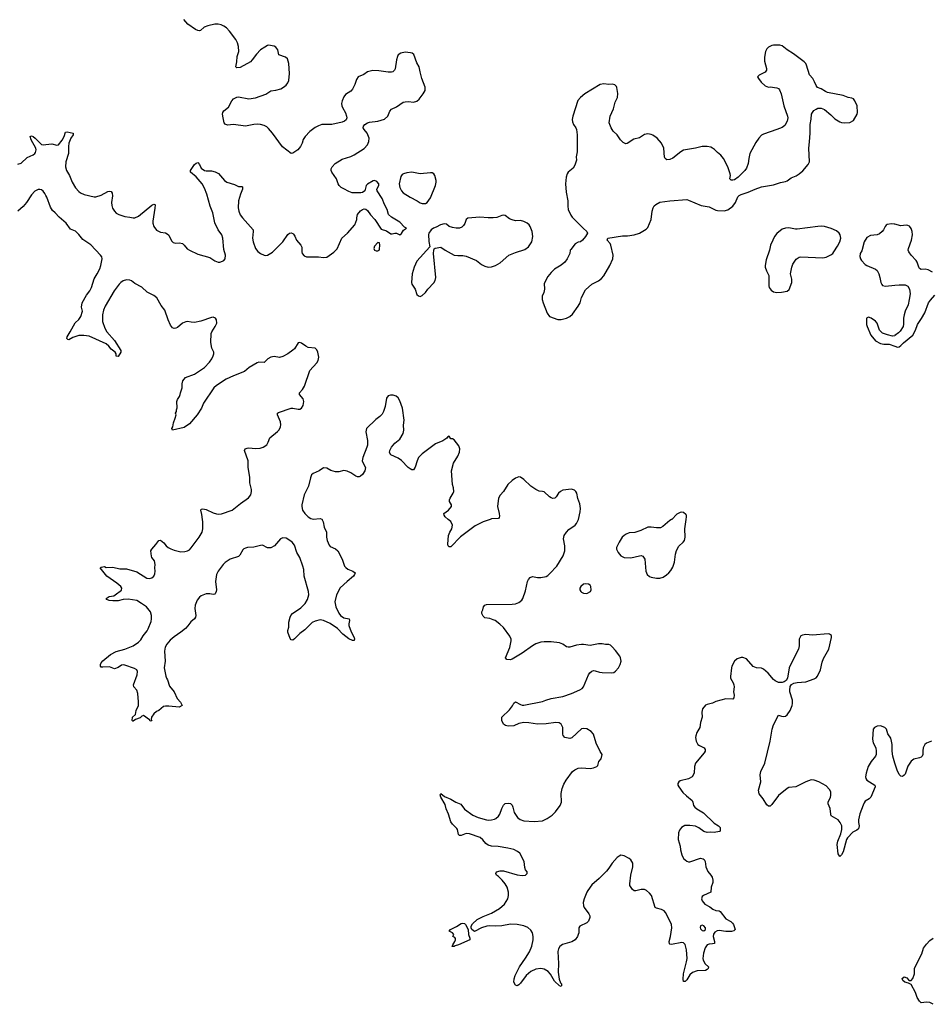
# Model space of a CAD drawing. Header units: inches. Extents: x 1954800 to 2060275, y 904969 to 1016298.
# Tile 23 of 77: x 2019692 to 2030428, y 944290 to 955884. Entities that reach past the tile are written whole.
import ezdxf

# ---------------------------------------------------------------- set-up
doc = ezdxf.new("R2010")
doc.units = ezdxf.units.IN
doc.header["$MEASUREMENT"] = 0
for name, color, linetype in [('C0915', 7, 'Continuous'), ('C0924', 7, 'Continuous'), ('C0925', 7, 'Continuous'), ('C0934', 7, 'Continuous'), ('C0935', 7, 'Continuous')]:
    doc.layers.add(name, color=color, linetype=linetype)

msp = doc.modelspace()

# ---------------------------------------------------------------- linework, layer by layer
at = {"layer": 'C0915', "color": 6, "elevation": 600}
for points in [[(2019670, 954182), (2019710, 954196), (2019779, 954261), (2019850, 954292), (2019871, 954309), (2019878, 954322), (2019885, 954350), (2019881, 954370), (2019828, 954470), (2019815, 954510), (2019830, 954517), (2019850, 954507), (2019874, 954490), (2019932, 954430), (2019950, 954416), (2019967, 954410), (2020000, 954414)], [(2020000, 953816), (2019990, 953836), (2019970, 953864), (2019950, 953879), (2019930, 953886), (2019910, 953886), (2019870, 953864), (2019830, 953822), (2019772, 953730), (2019734, 953686), (2019671, 953630)]]:
    msp.add_lwpolyline(points, dxfattribs=at)
at = {"layer": 'C0924', "color": 6, "elevation": 600}
for points in [[(2023253, 950000), (2023256, 949996), (2023267, 949970), (2023279, 949910), (2023306, 949850), (2023306, 949790), (2023313, 949750), (2023335, 949695), (2023350, 949679), (2023412, 949652), (2023439, 949630), (2023490, 949531), (2023517, 949450), (2023532, 949432), (2023555, 949415), (2023616, 949390), (2023641, 949370), (2023637, 949350), (2023623, 949330), (2023548, 949270), (2023467, 949193), (2023424, 949110), (2023405, 949030), (2023416, 948970), (2023450, 948897), (2023470, 948870), (2023510, 948842), (2023571, 948830), (2023578, 948810), (2023569, 948771), (2023570, 948750), (2023594, 948674), (2023630, 948610), (2023637, 948590), (2023630, 948575), (2023610, 948572), (2023570, 948594), (2023499, 948650), (2023436, 948716), (2023350, 948774), (2023270, 948810), (2023230, 948818), (2023170, 948802), (2023136, 948784), (2023050, 948699), (2022990, 948657), (2022930, 948594), (2022910, 948578), (2022890, 948582), (2022878, 948598), (2022849, 948670), (2022849, 948690), (2022863, 948730), (2022860, 948790), (2022876, 948850), (2022887, 948870), (2022906, 948890), (2023002, 948958), (2023055, 949010), (2023082, 949058), (2023097, 949110), (2023093, 949150), (2023043, 949330), (2023037, 949410), (2023028, 949450), (2022990, 949550), (2022957, 949610), (2022930, 949698), (2022902, 949730), (2022850, 949768), (2022830, 949779), (2022790, 949783), (2022764, 949770), (2022693, 949687), (2022650, 949666), (2022610, 949665), (2022550, 949695), (2022530, 949694), (2022450, 949671), (2022373, 949667), (2022350, 949662), (2022330, 949653), (2022319, 949641), (2022283, 949577), (2022270, 949562), (2022170, 949532), (2022110, 949493), (2022089, 949470), (2022030, 949391), (2022011, 949350), (2022000, 949270), (2022009, 949170), (2022006, 949150), (2021996, 949124), (2021990, 949119), (2021970, 949116), (2021930, 949125), (2021890, 949123), (2021830, 949101), (2021810, 949085), (2021783, 949050), (2021758, 948990), (2021756, 948950), (2021765, 948870), (2021762, 948850), (2021752, 948830), (2021706, 948794), (2021674, 948746), (2021645, 948715), (2021590, 948670), (2021510, 948617), (2021464, 948576), (2021424, 948530), (2021405, 948495), (2021396, 948450), (2021404, 948330), (2021394, 948250), (2021413, 948153), (2021420, 948130), (2021434, 948110), (2021457, 948037), (2021510, 947970), (2021547, 947890), (2021587, 947847), (2021605, 947810), (2021570, 947790), (2021450, 947802), (2021410, 947801), (2021385, 947795), (2021330, 947749), (2021302, 947738), (2021271, 947710), (2021243, 947670), (2021242, 947642), (2021250, 947628), (2021230, 947625), (2021219, 947639), (2021150, 947689), (2021130, 947682), (2021110, 947665), (2021057, 947643), (2021030, 947623), (2021023, 947623), (2021015, 947630), (2021022, 947670), (2021056, 947704), (2021065, 947750), (2021091, 947810), (2021092, 947850), (2021084, 947950), (2021070, 947990), (2021038, 948030), (2021034, 948050), (2021074, 948170), (2021078, 948210), (2021070, 948229), (2021045, 948245), (2020930, 948284), (2020910, 948287), (2020890, 948282), (2020850, 948256), (2020810, 948239), (2020750, 948262), (2020670, 948258), (2020650, 948261), (2020643, 948270), (2020643, 948290), (2020652, 948310), (2020670, 948333), (2020761, 948410), (2020830, 948444), (2020930, 948473), (2021030, 948510), (2021090, 948553), (2021118, 948582), (2021146, 948630), (2021193, 948687), (2021206, 948710), (2021241, 948799), (2021246, 948830), (2021245, 948870), (2021231, 948910), (2021184, 948970), (2021127, 949010), (2021070, 949043), (2020970, 949061), (2020910, 949055), (2020850, 949041), (2020790, 949039), (2020744, 949044), (2020718, 949058), (2020709, 949070), (2020746, 949090), (2020799, 949101), (2020818, 949110), (2020890, 949168), (2020895, 949190), (2020882, 949210), (2020837, 949250), (2020720, 949330), (2020641, 949430), (2020650, 949439), (2020690, 949445), (2020710, 949435), (2020790, 949436), (2020870, 949419), (2020950, 949418), (2021070, 949381), (2021190, 949309), (2021215, 949305), (2021248, 949312), (2021270, 949330), (2021282, 949358), (2021286, 949390), (2021283, 949430), (2021289, 949470), (2021280, 949510), (2021250, 949550), (2021245, 949565), (2021237, 949630), (2021248, 949650), (2021296, 949704), (2021330, 949751), (2021350, 949755), (2021390, 949725), (2021418, 949690), (2021442, 949670), (2021472, 949652), (2021510, 949636), (2021590, 949619), (2021638, 949622), (2021670, 949630), (2021690, 949642), (2021710, 949665), (2021805, 949790), (2021841, 949850), (2021850, 949890), (2021848, 949970), (2021845, 950000)], [(2030000, 947129), (2029976, 947210), (2029968, 947272), (2029968, 947350), (2029961, 947390), (2029950, 947424), (2029916, 947476), (2029900, 947530), (2029879, 947550), (2029830, 947567), (2029790, 947564), (2029759, 947550), (2029745, 947530), (2029734, 947410), (2029745, 947370), (2029773, 947310), (2029779, 947270), (2029777, 947230), (2029769, 947210), (2029718, 947150), (2029685, 947090), (2029659, 947010), (2029654, 946970), (2029656, 946950), (2029668, 946928), (2029763, 946870), (2029768, 946850), (2029716, 946730), (2029696, 946710), (2029650, 946682), (2029636, 946664), (2029624, 946636), (2029588, 946532), (2029570, 946461), (2029569, 946430), (2029577, 946390), (2029570, 946357), (2029550, 946339), (2029505, 946315), (2029440, 946250), (2029429, 946230), (2029390, 946085), (2029370, 946050), (2029350, 946029), (2029330, 946062), (2029320, 946170), (2029329, 946210), (2029364, 946296), (2029376, 946350), (2029375, 946390), (2029356, 946430), (2029330, 946460), (2029250, 946510), (2029243, 946530), (2029235, 946595), (2029215, 946650), (2029213, 946670), (2029240, 946730), (2029246, 946750), (2029245, 946790), (2029230, 946821), (2029190, 946861), (2029102, 946910), (2029050, 946929), (2029012, 946932), (2028950, 946911), (2028831, 946850), (2028750, 946842), (2028729, 946831), (2028630, 946750), (2028550, 946641), (2028530, 946624), (2028517, 946623), (2028510, 946623), (2028490, 946638), (2028448, 946708), (2028401, 946770), (2028393, 946810), (2028421, 946910), (2028414, 946990), (2028419, 947030), (2028466, 947130), (2028531, 947390), (2028555, 947530), (2028570, 947579), (2028627, 947693), (2028630, 947696), (2028662, 947682), (2028690, 947677), (2028710, 947684), (2028730, 947700), (2028766, 947750), (2028790, 947810), (2028794, 947830), (2028793, 947870), (2028762, 947970), (2028761, 947990), (2028767, 948033), (2028783, 948057), (2028810, 948070), (2028850, 948079), (2028950, 948087), (2029050, 948123), (2029070, 948134), (2029088, 948152), (2029122, 948230), (2029143, 948317), (2029159, 948361), (2029220, 948470), (2029252, 948610), (2029252, 948632), (2029230, 948649), (2029212, 948652), (2029030, 948635), (2028950, 948643), (2028910, 948637), (2028891, 948629), (2028870, 948590), (2028870, 948510), (2028863, 948470), (2028819, 948390), (2028755, 948250), (2028736, 948130), (2028718, 948102), (2028694, 948086), (2028670, 948078), (2028630, 948081), (2028590, 948100), (2028570, 948116), (2028508, 948190), (2028450, 948237), (2028430, 948247), (2028370, 948252), (2028330, 948269), (2028250, 948358), (2028210, 948374), (2028190, 948375), (2028142, 948358), (2028110, 948329), (2028079, 948270), (2028073, 948250), (2028062, 948150), (2028064, 948130), (2028096, 948076), (2028104, 948050), (2028106, 948030), (2028100, 947970), (2028105, 947930), (2028103, 947897), (2028090, 947884), (2028010, 947887), (2027890, 947856), (2027850, 947836), (2027790, 947822), (2027770, 947812), (2027735, 947770), (2027724, 947730), (2027730, 947670), (2027709, 947610), (2027701, 947550), (2027666, 947490), (2027653, 947450), (2027652, 947430), (2027659, 947390), (2027679, 947350), (2027696, 947336), (2027752, 947310), (2027765, 947290), (2027763, 947270), (2027751, 947250), (2027650, 947130), (2027640, 947090), (2027635, 947010), (2027612, 946970), (2027570, 946943), (2027470, 946921), (2027453, 946910), (2027443, 946890), (2027444, 946870), (2027454, 946850), (2027503, 946783), (2027543, 946743), (2027611, 946690), (2027620, 946670), (2027627, 946630), (2027642, 946610), (2027666, 946590), (2027745, 946545), (2027870, 946422), (2027923, 946390), (2027941, 946370), (2027941, 946330), (2027935, 946325), (2027870, 946314), (2027830, 946317), (2027790, 946313), (2027750, 946326), (2027690, 946369), (2027650, 946387), (2027583, 946397), (2027526, 946394), (2027487, 946373), (2027461, 946339), (2027452, 946308), (2027446, 946230), (2027470, 946150), (2027474, 946110), (2027490, 946050), (2027508, 946008), (2027550, 945976), (2027570, 945967), (2027586, 945966), (2027710, 946010), (2027742, 946002), (2027754, 945994), (2027766, 945970), (2027774, 945910), (2027795, 945855), (2027832, 945810), (2027846, 945786), (2027856, 945750), (2027855, 945725), (2027837, 945670), (2027831, 945610), (2027745, 945570), (2027730, 945559), (2027721, 945530), (2027728, 945510), (2027759, 945470), (2027818, 945438), (2027856, 945410), (2027890, 945395), (2027930, 945391), (2027942, 945382), (2028010, 945296), (2028065, 945265), (2028086, 945246), (2028097, 945230), (2028118, 945170), (2028104, 945156), (2028073, 945147), (2028010, 945147), (2027930, 945158), (2027906, 945154), (2027879, 945141), (2027864, 945116), (2027860, 945090), (2027876, 945030), (2027873, 945007), (2027850, 945000), (2027810, 944998), (2027790, 944990), (2027765, 944955), (2027744, 944890), (2027739, 944830), (2027742, 944810), (2027765, 944765), (2027803, 944730), (2027801, 944710), (2027790, 944699), (2027770, 944689), (2027670, 944685), (2027615, 944665), (2027584, 944636), (2027550, 944577), (2027530, 944559), (2027510, 944558), (2027505, 944585), (2027510, 944650), (2027546, 944790), (2027551, 944829), (2027544, 944930), (2027530, 944993), (2027510, 945014), (2027490, 945018), (2027370, 944993), (2027350, 944996), (2027343, 945003), (2027339, 945030), (2027358, 945090), (2027373, 945190), (2027367, 945230), (2027330, 945312), (2027296, 945370), (2027280, 945390), (2027250, 945405), (2027190, 945421), (2027175, 945430), (2027131, 945570), (2027110, 945597), (2027073, 945630), (2027050, 945640), (2027030, 945643), (2027010, 945641), (2026950, 945624), (2026930, 945626), (2026910, 945642), (2026879, 945690), (2026877, 945710), (2026891, 945810), (2026914, 945910), (2026913, 945950), (2026891, 945990), (2026870, 946005), (2026810, 946038), (2026770, 946044), (2026750, 946036), (2026730, 946020), (2026668, 945952), (2026630, 945892), (2026603, 945857), (2026518, 945770), (2026430, 945695), (2026382, 945630), (2026372, 945610), (2026339, 945530), (2026328, 945490), (2026332, 945450), (2026339, 945430), (2026396, 945356), (2026405, 945330), (2026406, 945310), (2026390, 945270), (2026370, 945250), (2026290, 945209), (2026277, 945190), (2026276, 945130), (2026271, 945110), (2026263, 945090), (2026235, 945050), (2026193, 945027), (2026085, 944995), (2026054, 944970), (2026037, 944943), (2026029, 944910), (2026036, 944770), (2026033, 944670), (2026044, 944584), (2026062, 944542), (2026073, 944530), (2026074, 944506), (2026070, 944501), (2026050, 944507), (2025990, 944562), (2025945, 944645), (2025916, 944676), (2025870, 944703), (2025830, 944712), (2025770, 944705), (2025710, 944677), (2025658, 944630), (2025590, 944538), (2025570, 944519), (2025550, 944509), (2025530, 944514), (2025512, 944552), (2025515, 944590), (2025527, 944630), (2025578, 944730), (2025649, 944831), (2025694, 944906), (2025724, 944976), (2025739, 945050), (2025739, 945090), (2025730, 945130), (2025710, 945163), (2025675, 945195), (2025630, 945214), (2025550, 945229), (2025472, 945232), (2025370, 945215), (2025290, 945211), (2025230, 945213), (2025192, 945208), (2025130, 945189), (2025050, 945147), (2025016, 945170), (2025009, 945189), (2025009, 945209), (2025024, 945236), (2025080, 945290), (2025150, 945324), (2025250, 945361), (2025342, 945418), (2025401, 945470), (2025439, 945530), (2025447, 945570), (2025447, 945610), (2025431, 945670), (2025409, 945709), (2025373, 945753), (2025330, 945795), (2025306, 945810), (2025301, 945830), (2025309, 945850), (2025350, 945862), (2025390, 945860), (2025550, 945816), (2025610, 945806), (2025648, 945810), (2025669, 945830), (2025669, 945850), (2025650, 945875), (2025640, 945900), (2025634, 945970), (2025582, 946070), (2025556, 946090), (2025510, 946113), (2025439, 946130), (2025327, 946147), (2025250, 946153), (2025210, 946165), (2025182, 946182), (2025147, 946227), (2025114, 946254), (2024990, 946296), (2024950, 946300), (2024890, 946278), (2024870, 946278), (2024861, 946290), (2024848, 946348), (2024841, 946361), (2024790, 946410), (2024770, 946437), (2024743, 946530), (2024715, 946590), (2024701, 946641), (2024650, 946729), (2024644, 946756), (2024650, 946771), (2024695, 946735), (2024770, 946706), (2024830, 946670), (2024886, 946646), (2024930, 946589), (2025030, 946516), (2025090, 946491), (2025190, 946463), (2025210, 946459), (2025250, 946461), (2025285, 946470), (2025301, 946479), (2025330, 946505), (2025347, 946530), (2025370, 946596), (2025390, 946635), (2025410, 946653), (2025450, 946658), (2025473, 946653), (2025490, 946634), (2025500, 946610), (2025514, 946550), (2025556, 946490), (2025585, 946465), (2025630, 946450), (2025750, 946441), (2025850, 946452), (2025904, 946476), (2025963, 946517), (2026004, 946556), (2026056, 946630), (2026071, 946670), (2026068, 946772), (2026082, 946830), (2026100, 946880), (2026127, 946930), (2026204, 947030), (2026230, 947052), (2026270, 947070), (2026310, 947074), (2026410, 947066), (2026450, 947073), (2026490, 947090), (2026499, 947101), (2026513, 947150), (2026541, 947179), (2026551, 947231), (2026528, 947268), (2026483, 947363), (2026450, 947470), (2026421, 947501), (2026370, 947534), (2026330, 947538), (2026310, 947532), (2026194, 947426), (2026170, 947421), (2026150, 947422), (2026112, 947432), (2026094, 947454), (2026090, 947470), (2026090, 947550), (2026070, 947587), (2026045, 947605), (2026008, 947608), (2025891, 947591), (2025790, 947587), (2025690, 947605), (2025630, 947607), (2025570, 947595), (2025510, 947569), (2025445, 947565), (2025414, 947574), (2025389, 947589), (2025369, 947630), (2025369, 947669), (2025462, 947758), (2025496, 947804), (2025510, 947836), (2025530, 947853), (2025590, 947819), (2025610, 947813), (2025630, 947814), (2025850, 947856), (2025890, 947873), (2025950, 947889), (2026090, 947913), (2026192, 947950), (2026287, 947993), (2026315, 948010), (2026332, 948030), (2026390, 948171), (2026406, 948194), (2026430, 948213), (2026450, 948219), (2026470, 948218), (2026521, 948201), (2026550, 948196), (2026667, 948193), (2026690, 948198), (2026710, 948211), (2026744, 948250), (2026762, 948290), (2026774, 948330), (2026767, 948370), (2026758, 948390), (2026710, 948456), (2026670, 948500), (2026650, 948517), (2026630, 948527), (2026590, 948525), (2026550, 948534), (2026510, 948536), (2026410, 948515), (2026330, 948528), (2026310, 948527), (2026250, 948517), (2026170, 948496), (2026150, 948495), (2026130, 948501), (2026090, 948531), (2026050, 948546), (2025950, 948559), (2025870, 948560), (2025830, 948555), (2025770, 948535), (2025730, 948510), (2025610, 948423), (2025490, 948355), (2025470, 948346), (2025430, 948350), (2025412, 948370), (2025465, 948490), (2025480, 948570), (2025481, 948590), (2025466, 948626), (2025390, 948727), (2025347, 948767), (2025290, 948808), (2025270, 948817), (2025230, 948831), (2025170, 948841), (2025150, 948861), (2025136, 948890), (2025135, 948910), (2025145, 948935), (2025153, 948970), (2025169, 948991), (2025190, 948999), (2025490, 949002), (2025533, 949007), (2025570, 949020), (2025604, 949050), (2025617, 949070), (2025650, 949158), (2025674, 949270), (2025686, 949294), (2025704, 949316), (2025733, 949327), (2025790, 949315), (2025830, 949314), (2025891, 949329), (2025910, 949338), (2025937, 949363), (2026018, 949450), (2026091, 949569), (2026111, 949630), (2026114, 949690), (2026096, 949770), (2026103, 949810), (2026130, 949850), (2026160, 949880), (2026234, 949930), (2026251, 949950), (2026271, 949990), (2026274, 950000)], [(2025233, 950000), (2025210, 949990), (2025150, 949971), (2025055, 949925), (2024885, 949795), (2024770, 949678), (2024750, 949676), (2024739, 949690), (2024733, 949710), (2024743, 949810), (2024758, 949850), (2024780, 949890), (2024788, 949930), (2024770, 949975), (2024738, 950000)], [(2027372, 950000), (2027370, 949998), (2027350, 949987), (2027265, 949915), (2027238, 949902), (2027190, 949899), (2027130, 949910), (2027090, 949910), (2027007, 949870), (2026936, 949844), (2026870, 949840), (2026834, 949826), (2026810, 949812), (2026788, 949790), (2026750, 949733), (2026722, 949670), (2026719, 949650), (2026742, 949610), (2026773, 949570), (2026810, 949550), (2026890, 949546), (2026990, 949572), (2027010, 949573), (2027030, 949566), (2027056, 949530), (2027064, 949390), (2027082, 949350), (2027110, 949326), (2027130, 949318), (2027190, 949309), (2027230, 949309), (2027270, 949321), (2027310, 949347), (2027338, 949370), (2027361, 949399), (2027382, 949438), (2027403, 949497), (2027414, 949590), (2027426, 949634), (2027455, 949685), (2027507, 949730), (2027521, 949750), (2027528, 949792), (2027527, 949890), (2027541, 950000)]]:
    msp.add_lwpolyline(points, dxfattribs=at)
for points in [[(2026350, 949243), (2026330, 949236), (2026299, 949210), (2026287, 949190), (2026287, 949170), (2026299, 949150), (2026310, 949142), (2026330, 949133), (2026370, 949128), (2026414, 949150), (2026424, 949170), (2026419, 949210), (2026410, 949224), (2026390, 949236)], [(2024810, 944970), (2024787, 944970), (2024794, 944990), (2024818, 945030), (2024826, 945050), (2024823, 945063), (2024815, 945075), (2024795, 945090), (2024804, 945110), (2024789, 945130), (2024748, 945150), (2024764, 945170), (2024836, 945204), (2024890, 945242), (2024910, 945247), (2024930, 945241), (2024943, 945230), (2024974, 945170), (2024976, 945110), (2024993, 945070), (2024994, 945050), (2024859, 944990), (2024822, 944978)], [(2027730, 945220), (2027710, 945215), (2027705, 945195), (2027710, 945179), (2027730, 945160), (2027750, 945156), (2027769, 945170), (2027769, 945190), (2027750, 945213)]]:
    msp.add_lwpolyline(points, close=True, dxfattribs=at)
at = {"layer": 'C0925', "color": 6, "elevation": 600}
for points in [[(2020000, 954414), (2020070, 954422), (2020130, 954405), (2020150, 954411), (2020193, 954467), (2020215, 954510), (2020230, 954559), (2020250, 954562), (2020323, 954550), (2020320, 954530), (2020293, 954490), (2020271, 954429), (2020265, 954390), (2020267, 954310), (2020236, 954210), (2020231, 954150), (2020244, 954110), (2020278, 954050), (2020311, 953970), (2020350, 953905), (2020390, 953861), (2020410, 953845), (2020450, 953827), (2020570, 953797), (2020590, 953797), (2020650, 953817), (2020730, 953861), (2020750, 953866), (2020770, 953863), (2020781, 953841), (2020787, 953810), (2020775, 953730), (2020776, 953696), (2020786, 953666), (2020809, 953629), (2020830, 953607), (2020861, 953590), (2020930, 953568), (2020990, 953560), (2021030, 953550), (2021050, 953550), (2021090, 953569), (2021250, 953702), (2021270, 953713), (2021282, 953710), (2021286, 953706), (2021285, 953665), (2021259, 953510), (2021260, 953490), (2021270, 953450), (2021305, 953405), (2021350, 953381), (2021410, 953374), (2021430, 953364), (2021447, 953347), (2021479, 953279), (2021500, 953260), (2021530, 953252), (2021575, 953255), (2021610, 953248), (2021631, 953231), (2021665, 953185), (2021690, 953169), (2021790, 953122), (2021930, 953082), (2021990, 953045), (2022030, 953030), (2022050, 953029), (2022081, 953039), (2022097, 953050), (2022111, 953070), (2022114, 953110), (2022098, 953178), (2022086, 953310), (2022072, 953350), (2022030, 953410), (2021991, 953491), (2021965, 953610), (2021937, 953690), (2021897, 953830), (2021870, 953899), (2021841, 953950), (2021772, 954032), (2021704, 954090), (2021705, 954110), (2021750, 954179), (2021770, 954196), (2021790, 954201), (2021810, 954178), (2021830, 954137), (2021867, 954110), (2021890, 954104), (2021950, 954105), (2021993, 954093), (2022032, 954072), (2022103, 953990), (2022130, 953970), (2022222, 953942), (2022270, 953920), (2022310, 953921), (2022316, 953916), (2022317, 953890), (2022291, 953829), (2022270, 953750), (2022265, 953670), (2022273, 953630), (2022290, 953588), (2022315, 953550), (2022440, 953410), (2022443, 953390), (2022434, 953310), (2022443, 953270), (2022471, 953191), (2022496, 953156), (2022530, 953130), (2022570, 953112), (2022590, 953109), (2022610, 953112), (2022670, 953147), (2022790, 953270), (2022850, 953354), (2022870, 953371), (2022890, 953373), (2022910, 953366), (2022918, 953358), (2022934, 953334), (2022952, 953290), (2023005, 953230), (2023013, 953207), (2023013, 953150), (2023018, 953130), (2023043, 953103), (2023070, 953093), (2023210, 953090), (2023270, 953084), (2023310, 953088), (2023390, 953147), (2023430, 953187), (2023487, 953310), (2023551, 953370), (2023640, 953470), (2023664, 953530), (2023661, 953550), (2023670, 953591), (2023706, 953634), (2023730, 953650), (2023750, 953657), (2023770, 953654), (2023790, 953639), (2023825, 953585), (2023876, 953530), (2023950, 953418), (2024010, 953397), (2024063, 953363), (2024079, 953361), (2024110, 953371), (2024130, 953371), (2024170, 953351), (2024190, 953366), (2024213, 953407), (2024246, 953430), (2024222, 953442), (2024170, 953501), (2024070, 953557), (2024037, 953590), (2024021, 953650), (2023989, 953709), (2023960, 953780), (2023901, 953870), (2023899, 953890), (2023921, 953930), (2023921, 953950), (2023899, 953979), (2023870, 953989), (2023854, 953986), (2023790, 953949), (2023771, 953930), (2023758, 953870), (2023731, 953849), (2023710, 953845), (2023606, 953846), (2023570, 953860), (2023510, 953891), (2023478, 953910), (2023455, 953930), (2023442, 953950), (2023423, 954010), (2023370, 954090), (2023362, 954110), (2023362, 954130), (2023372, 954150), (2023408, 954192), (2023490, 954240), (2023590, 954274), (2023630, 954294), (2023750, 954369), (2023790, 954410), (2023805, 954450), (2023807, 954490), (2023786, 954550), (2023748, 954590), (2023737, 954610), (2023740, 954630), (2023756, 954650), (2023788, 954670), (2023810, 954677), (2023910, 954691), (2023988, 954712), (2024028, 954750), (2024053, 954807), (2024072, 954830), (2024130, 954860), (2024210, 954914), (2024230, 954919), (2024270, 954921), (2024330, 954913), (2024370, 954923), (2024398, 954950), (2024444, 955010), (2024467, 955050), (2024469, 955090), (2024429, 955190), (2024407, 955270), (2024397, 955330), (2024370, 955375), (2024333, 955473), (2024314, 955490), (2024296, 955496), (2024230, 955501), (2024179, 955490), (2024151, 955470), (2024140, 955450), (2024131, 955410), (2024114, 955306), (2024108, 955290), (2024088, 955272), (2024070, 955266), (2024030, 955265), (2023922, 955282), (2023850, 955285), (2023790, 955270), (2023743, 955237), (2023680, 955210), (2023659, 955181), (2023640, 955120), (2023613, 955067), (2023590, 955044), (2023530, 955005), (2023510, 954977), (2023488, 954930), (2023483, 954897), (2023485, 954870), (2023492, 954850), (2023529, 954789), (2023542, 954750), (2023545, 954730), (2023536, 954704), (2023519, 954690), (2023490, 954677), (2023370, 954649), (2023250, 954651), (2023210, 954636), (2023170, 954613), (2023110, 954566), (2023053, 954510), (2023030, 954472), (2023019, 954430), (2023000, 954390), (2022966, 954350), (2022910, 954311), (2022889, 954310), (2022788, 954388), (2022670, 954547), (2022622, 954602), (2022602, 954622), (2022570, 954639), (2022530, 954652), (2022487, 954653), (2022450, 954651), (2022350, 954630), (2022210, 954649), (2022141, 954641), (2022113, 954653), (2022101, 954670), (2022087, 954727), (2022081, 954770), (2022084, 954790), (2022097, 954810), (2022150, 954856), (2022189, 954930), (2022210, 954953), (2022250, 954973), (2022270, 954976), (2022390, 954954), (2022470, 954965), (2022592, 955008), (2022650, 955046), (2022710, 955053), (2022768, 955072), (2022799, 955090), (2022830, 955115), (2022850, 955141), (2022861, 955170), (2022871, 955249), (2022863, 955370), (2022845, 955425), (2022822, 955442), (2022744, 955470), (2022732, 955530), (2022710, 955561), (2022690, 955572), (2022624, 955584), (2022610, 955582), (2022578, 955562), (2022530, 955528), (2022480, 955480), (2022430, 955410), (2022410, 955390), (2022290, 955321), (2022250, 955319), (2022237, 955330), (2022249, 955390), (2022252, 955450), (2022271, 955510), (2022270, 955570), (2022258, 955610), (2022237, 955650), (2022162, 955750), (2022128, 955788), (2022098, 955810), (2022065, 955825), (2022030, 955831), (2021990, 955830), (2021907, 955813), (2021865, 955795), (2021821, 955759), (2021810, 955755), (2021790, 955757), (2021763, 955770), (2021671, 955830), (2021625, 955885)], [(2021845, 950000), (2021838, 950058), (2021825, 950110), (2021830, 950119), (2021850, 950124), (2021890, 950117), (2021970, 950078), (2022010, 950066), (2022030, 950063), (2022070, 950066), (2022195, 950110), (2022291, 950189), (2022387, 950253), (2022414, 950290), (2022424, 950330), (2022424, 950350), (2022402, 950430), (2022404, 950496), (2022383, 950610), (2022381, 950690), (2022341, 950810), (2022349, 950830), (2022370, 950839), (2022390, 950841), (2022470, 950834), (2022523, 950837), (2022561, 950850), (2022601, 950879), (2022620, 950910), (2022638, 950962), (2022730, 951035), (2022746, 951054), (2022762, 951090), (2022766, 951114), (2022762, 951150), (2022729, 951230), (2022730, 951250), (2022741, 951259), (2022890, 951310), (2022910, 951310), (2022970, 951298), (2022990, 951299), (2023012, 951310), (2023030, 951341), (2023040, 951390), (2023030, 951419), (2022987, 951470), (2022987, 951490), (2023024, 951530), (2023048, 951570), (2023108, 951752), (2023190, 951844), (2023207, 951870), (2023216, 951910), (2023204, 951970), (2023190, 951997), (2023170, 952016), (2023090, 952025), (2023060, 952040), (2023010, 952076), (2022990, 952084), (2022970, 952081), (2022928, 952010), (2022909, 951991), (2022850, 951951), (2022790, 951919), (2022750, 951907), (2022690, 951919), (2022650, 951912), (2022613, 951890), (2022570, 951847), (2022510, 951852), (2022490, 951845), (2022396, 951790), (2022338, 951742), (2022210, 951691), (2022124, 951650), (2022010, 951575), (2021980, 951550), (2021856, 951370), (2021835, 951310), (2021781, 951230), (2021690, 951124), (2021630, 951082), (2021490, 951049), (2021485, 951070), (2021494, 951090), (2021502, 951138), (2021525, 951190), (2021535, 951230), (2021529, 951251), (2021538, 951270), (2021538, 951290), (2021548, 951312), (2021543, 951390), (2021549, 951410), (2021574, 951446), (2021583, 951470), (2021584, 951490), (2021604, 951550), (2021604, 951596), (2021613, 951630), (2021644, 951670), (2021750, 951710), (2021870, 951790), (2021926, 951850), (2021953, 951890), (2021970, 951926), (2021978, 951950), (2021977, 951970), (2021956, 952016), (2021943, 952083), (2021947, 952190), (2021954, 952210), (2021994, 952270), (2022013, 952310), (2022010, 952349), (2021997, 952370), (2021970, 952380), (2021950, 952378), (2021825, 952335), (2021750, 952320), (2021710, 952321), (2021670, 952329), (2021650, 952326), (2021610, 952310), (2021550, 952260), (2021530, 952250), (2021510, 952246), (2021490, 952257), (2021467, 952287), (2021439, 952350), (2021403, 952463), (2021358, 952518), (2021306, 952610), (2021270, 952637), (2021195, 952675), (2021130, 952734), (2021050, 952779), (2021010, 952810), (2020990, 952818), (2020950, 952819), (2020910, 952809), (2020883, 952790), (2020864, 952770), (2020806, 952690), (2020698, 952510), (2020678, 952462), (2020666, 952410), (2020669, 952330), (2020695, 952250), (2020720, 952210), (2020810, 952107), (2020883, 951990), (2020883, 951970), (2020850, 951919), (2020830, 951922), (2020827, 951950), (2020818, 951970), (2020770, 952006), (2020741, 952041), (2020709, 952069), (2020510, 952156), (2020447, 952167), (2020390, 952166), (2020318, 952142), (2020270, 952116), (2020260, 952120), (2020249, 952130), (2020253, 952150), (2020285, 952210), (2020347, 952313), (2020390, 952355), (2020414, 952390), (2020430, 952450), (2020421, 952501), (2020429, 952550), (2020479, 952641), (2020517, 952690), (2020538, 952730), (2020568, 952832), (2020605, 952890), (2020634, 952950), (2020649, 952990), (2020663, 953070), (2020658, 953090), (2020644, 953110), (2020530, 953232), (2020437, 953297), (2020390, 953355), (2020350, 953393), (2020290, 953416), (2020240, 953490), (2020158, 953558), (2020110, 953611), (2020079, 953639), (2020056, 953676), (2020010, 953795), (2020000, 953816)], [(2030000, 953476), (2029990, 953478), (2029959, 953481), (2029908, 953472), (2029895, 953465), (2029883, 953450), (2029865, 953410), (2029851, 953390), (2029818, 953362), (2029790, 953351), (2029710, 953344), (2029670, 953320), (2029639, 953270), (2029610, 953162), (2029590, 953130), (2029586, 953094), (2029593, 953070), (2029606, 953050), (2029650, 953003), (2029670, 952988), (2029770, 952945), (2029790, 952930), (2029810, 952890), (2029822, 952850), (2029833, 952790), (2029845, 952765), (2029854, 952754), (2029890, 952745), (2030000, 952758)], [(2030000, 952166), (2029997, 952163), (2029970, 952158), (2029910, 952172), (2029852, 952192), (2029818, 952230), (2029790, 952309), (2029770, 952333), (2029718, 952370), (2029690, 952382), (2029666, 952370), (2029665, 952295), (2029671, 952270), (2029714, 952170), (2029770, 952104), (2029831, 952071), (2029870, 952065), (2029930, 952064), (2030000, 952038)], [(2024738, 950000), (2024701, 950030), (2024690, 950050), (2024689, 950070), (2024743, 950110), (2024779, 950150), (2024777, 950170), (2024754, 950210), (2024753, 950230), (2024760, 950250), (2024797, 950310), (2024803, 950330), (2024800, 950370), (2024788, 950412), (2024776, 950570), (2024799, 950661), (2024850, 950743), (2024872, 950790), (2024877, 950830), (2024865, 950865), (2024810, 950938), (2024790, 950949), (2024768, 950950), (2024750, 950978), (2024730, 950968), (2024723, 950957), (2024675, 950925), (2024590, 950888), (2024430, 950772), (2024390, 950729), (2024372, 950690), (2024350, 950613), (2024330, 950585), (2024310, 950583), (2024290, 950595), (2024269, 950610), (2024190, 950693), (2024150, 950721), (2024062, 950762), (2024048, 950788), (2024050, 950810), (2024071, 950850), (2024110, 950896), (2024170, 950945), (2024207, 951010), (2024216, 951050), (2024213, 951110), (2024220, 951170), (2024201, 951310), (2024170, 951396), (2024151, 951430), (2024125, 951450), (2024090, 951461), (2024058, 951462), (2024030, 951455), (2024012, 951428), (2023995, 951330), (2023977, 951270), (2023960, 951240), (2023935, 951210), (2023885, 951175), (2023776, 951070), (2023769, 951030), (2023787, 950930), (2023787, 950873), (2023782, 950850), (2023733, 950730), (2023727, 950690), (2023733, 950670), (2023766, 950610), (2023756, 950570), (2023731, 950530), (2023706, 950510), (2023690, 950502), (2023670, 950500), (2023650, 950507), (2023590, 950548), (2023550, 950568), (2023510, 950574), (2023450, 950558), (2023410, 950560), (2023356, 950576), (2023310, 950602), (2023270, 950607), (2023217, 950570), (2023150, 950542), (2023130, 950525), (2023115, 950490), (2023094, 950390), (2023044, 950290), (2023015, 950170), (2023013, 950150), (2023023, 950110), (2023050, 950068), (2023090, 950030), (2023122, 950010), (2023150, 950001), (2023230, 950009), (2023250, 950003), (2023253, 950000)], [(2026274, 950000), (2026294, 950090), (2026298, 950130), (2026290, 950182), (2026267, 950247), (2026255, 950310), (2026242, 950330), (2026225, 950345), (2026190, 950355), (2026090, 950343), (2026062, 950330), (2026037, 950310), (2026010, 950266), (2025994, 950250), (2025970, 950244), (2025950, 950252), (2025930, 950266), (2025870, 950323), (2025850, 950330), (2025810, 950332), (2025770, 950350), (2025713, 950393), (2025630, 950468), (2025590, 950496), (2025570, 950500), (2025530, 950486), (2025490, 950458), (2025440, 950410), (2025390, 950330), (2025350, 950284), (2025329, 950250), (2025319, 950150), (2025339, 950070), (2025343, 950037), (2025339, 950021), (2025330, 950010), (2025250, 950008), (2025233, 950000)], [(2027541, 950000), (2027545, 950030), (2027544, 950050), (2027538, 950058), (2027510, 950083), (2027490, 950086), (2027470, 950083), (2027430, 950061), (2027372, 950000)]]:
    msp.add_lwpolyline(points, dxfattribs=at)
for points in [[(2028570, 955586), (2028550, 955582), (2028510, 955560), (2028490, 955542), (2028474, 955510), (2028462, 955442), (2028465, 955395), (2028486, 955310), (2028486, 955290), (2028470, 955267), (2028402, 955230), (2028382, 955210), (2028392, 955190), (2028426, 955150), (2028470, 955107), (2028510, 955091), (2028530, 955093), (2028610, 955082), (2028630, 955073), (2028640, 955060), (2028658, 955010), (2028690, 954870), (2028735, 954750), (2028738, 954730), (2028730, 954690), (2028701, 954639), (2028670, 954616), (2028610, 954590), (2028450, 954536), (2028430, 954523), (2028397, 954490), (2028361, 954439), (2028292, 954310), (2028278, 954250), (2028272, 954190), (2028250, 954137), (2028230, 954110), (2028152, 954030), (2028110, 953997), (2028090, 953993), (2028070, 953994), (2028054, 954010), (2028063, 954050), (2028059, 954070), (2028032, 954152), (2027982, 954250), (2027950, 954290), (2027910, 954320), (2027875, 954355), (2027852, 954372), (2027830, 954382), (2027790, 954390), (2027730, 954393), (2027650, 954372), (2027510, 954347), (2027480, 954330), (2027385, 954255), (2027350, 954239), (2027315, 954235), (2027293, 954250), (2027286, 954266), (2027276, 954370), (2027251, 954431), (2027198, 954490), (2027150, 954524), (2027130, 954533), (2027090, 954539), (2027050, 954532), (2026990, 954492), (2026923, 954477), (2026847, 954427), (2026830, 954422), (2026798, 954438), (2026769, 954469), (2026729, 954529), (2026683, 954570), (2026658, 954610), (2026635, 954670), (2026646, 954750), (2026686, 954834), (2026706, 954914), (2026734, 954970), (2026735, 955015), (2026725, 955085), (2026719, 955099), (2026699, 955119), (2026670, 955124), (2026630, 955120), (2026570, 955128), (2026530, 955122), (2026348, 955012), (2026295, 954970), (2026266, 954934), (2026205, 954750), (2026200, 954710), (2026202, 954682), (2026214, 954650), (2026240, 954610), (2026248, 954590), (2026256, 954530), (2026259, 954430), (2026256, 954330), (2026246, 954270), (2026248, 954230), (2026230, 954170), (2026210, 954137), (2026153, 954087), (2026141, 954070), (2026128, 954030), (2026119, 953950), (2026127, 953853), (2026148, 953752), (2026146, 953690), (2026152, 953650), (2026184, 953584), (2026200, 953560), (2026328, 953428), (2026370, 953391), (2026378, 953370), (2026355, 953330), (2026322, 953290), (2026295, 953270), (2026270, 953265), (2026235, 953245), (2026181, 953179), (2026175, 953170), (2026171, 953130), (2026141, 953070), (2026111, 953030), (2026070, 952995), (2025990, 952947), (2025950, 952909), (2025910, 952859), (2025870, 952778), (2025874, 952710), (2025864, 952670), (2025847, 952630), (2025845, 952610), (2025845, 952590), (2025856, 952550), (2025904, 952430), (2025930, 952390), (2026030, 952352), (2026070, 952352), (2026130, 952369), (2026171, 952389), (2026203, 952417), (2026271, 952509), (2026291, 952550), (2026309, 952611), (2026355, 952705), (2026430, 952770), (2026510, 952808), (2026544, 952836), (2026570, 952870), (2026642, 952990), (2026676, 953070), (2026680, 953110), (2026655, 953230), (2026644, 953250), (2026609, 953290), (2026619, 953310), (2026790, 953339), (2026850, 953339), (2026930, 953350), (2026990, 953370), (2027070, 953417), (2027090, 953438), (2027127, 953533), (2027140, 953630), (2027151, 953670), (2027166, 953694), (2027182, 953710), (2027230, 953736), (2027349, 953751), (2027550, 953765), (2027570, 953760), (2027716, 953696), (2027810, 953680), (2027890, 953643), (2027910, 953638), (2027990, 953632), (2028030, 953646), (2028090, 953690), (2028123, 953730), (2028150, 953797), (2028167, 953813), (2028190, 953826), (2028270, 953853), (2028353, 953890), (2028430, 953918), (2028570, 953940), (2028650, 953966), (2028710, 953977), (2028730, 953986), (2028778, 954022), (2028836, 954044), (2028873, 954070), (2028914, 954106), (2028979, 954181), (2028994, 954210), (2028984, 954370), (2028995, 954445), (2029003, 954550), (2029001, 954650), (2029013, 954713), (2029017, 954770), (2029027, 954793), (2029046, 954814), (2029070, 954832), (2029090, 954841), (2029130, 954844), (2029170, 954827), (2029244, 954764), (2029290, 954716), (2029350, 954680), (2029370, 954673), (2029411, 954669), (2029467, 954673), (2029510, 954696), (2029555, 954770), (2029560, 954790), (2029556, 954870), (2029527, 954930), (2029510, 954952), (2029490, 954962), (2029447, 954967), (2029390, 954991), (2029207, 955027), (2029180, 955040), (2029130, 955072), (2029087, 955087), (2029070, 955110), (2029053, 955153), (2029032, 955190), (2028994, 955234), (2028960, 955350), (2028950, 955369), (2028930, 955387), (2028803, 955483), (2028730, 955530), (2028670, 955575), (2028643, 955583)], [(2024310, 954090), (2024250, 954081), (2024211, 954070), (2024198, 954062), (2024182, 954038), (2024163, 953950), (2024170, 953910), (2024189, 953869), (2024210, 953847), (2024290, 953796), (2024373, 953753), (2024410, 953728), (2024430, 953720), (2024470, 953720), (2024490, 953730), (2024530, 953785), (2024590, 953930), (2024598, 953970), (2024596, 953990), (2024582, 954050), (2024570, 954069), (2024550, 954081), (2024530, 954082), (2024410, 954071)], [(2025390, 953582), (2025370, 953579), (2025310, 953556), (2025268, 953552), (2025211, 953551), (2025110, 953559), (2024970, 953546), (2024951, 953530), (2024935, 953485), (2024919, 953461), (2024898, 953442), (2024870, 953429), (2024832, 953428), (2024790, 953436), (2024750, 953450), (2024717, 953477), (2024690, 953481), (2024647, 953470), (2024598, 953442), (2024565, 953430), (2024538, 953410), (2024511, 953370), (2024507, 953353), (2024511, 953271), (2024522, 953210), (2024370, 953039), (2024338, 952970), (2024316, 952890), (2024308, 952790), (2024311, 952770), (2024348, 952710), (2024371, 952650), (2024390, 952631), (2024410, 952626), (2024430, 952635), (2024470, 952671), (2024498, 952710), (2024570, 952786), (2024586, 952814), (2024592, 952850), (2024564, 953130), (2024569, 953171), (2024574, 953186), (2024585, 953195), (2024650, 953205), (2024704, 953170), (2024810, 953113), (2024850, 953106), (2024910, 953109), (2024950, 953099), (2025070, 953050), (2025130, 953003), (2025170, 952980), (2025210, 952972), (2025250, 952974), (2025295, 952990), (2025350, 953020), (2025453, 953110), (2025530, 953144), (2025640, 953180), (2025683, 953210), (2025722, 953270), (2025734, 953330), (2025728, 953390), (2025705, 953450), (2025692, 953470), (2025670, 953490), (2025630, 953507), (2025590, 953519), (2025530, 953517), (2025490, 953526), (2025460, 953540), (2025410, 953577)], [(2029130, 953451), (2029090, 953450), (2028850, 953418), (2028830, 953418), (2028750, 953434), (2028710, 953431), (2028670, 953416), (2028610, 953368), (2028581, 953330), (2028560, 953290), (2028536, 953230), (2028523, 953170), (2028483, 953057), (2028470, 952990), (2028473, 952970), (2028486, 952926), (2028513, 952873), (2028514, 952750), (2028520, 952730), (2028541, 952701), (2028570, 952678), (2028610, 952672), (2028664, 952676), (2028730, 952688), (2028753, 952707), (2028787, 952790), (2028787, 952827), (2028769, 952890), (2028784, 952970), (2028796, 953004), (2028835, 953065), (2028870, 953088), (2028890, 953092), (2029150, 953081), (2029190, 953088), (2029244, 953116), (2029268, 953132), (2029281, 953150), (2029324, 953216), (2029350, 953267), (2029361, 953310), (2029360, 953330), (2029356, 953350), (2029343, 953370), (2029310, 953396), (2029250, 953427), (2029170, 953450)], [(2023910, 953262), (2023870, 953219), (2023861, 953190), (2023871, 953170), (2023890, 953162), (2023910, 953162), (2023924, 953170), (2023930, 953182), (2023935, 953230), (2023930, 953258)]]:
    msp.add_lwpolyline(points, close=True, dxfattribs=at)
at = {"layer": 'C0934', "color": 6, "elevation": 600}
for points in [[(2030431, 947389), (2030370, 947363), (2030351, 947349), (2030332, 947308), (2030327, 947273), (2030329, 947230), (2030320, 947210), (2030310, 947200), (2030289, 947191), (2030224, 947176), (2030190, 947151), (2030150, 947093), (2030119, 947001), (2030110, 946987), (2030090, 946971), (2030070, 946977), (2030050, 946994), (2030025, 947045), (2030000, 947129)], [(2030450, 944290), (2030410, 944309), (2030370, 944316), (2030310, 944305), (2030290, 944327), (2030262, 944370), (2030240, 944430), (2030190, 944521), (2030159, 944539), (2030115, 944550), (2030094, 944570), (2030085, 944595), (2030110, 944612), (2030140, 944600), (2030158, 944578), (2030171, 944571), (2030190, 944571), (2030210, 944593), (2030231, 944650), (2030231, 944710), (2030236, 944730), (2030316, 944884), (2030337, 944950), (2030370, 944998), (2030410, 945041), (2030450, 945070)]]:
    msp.add_lwpolyline(points, dxfattribs=at)
at = {"layer": 'C0935', "color": 6, "elevation": 600}
for points in [[(2030441, 952910), (2030390, 952938), (2030355, 952945), (2030310, 952944), (2030290, 952954), (2030279, 952970), (2030261, 953030), (2030249, 953050), (2030191, 953111), (2030163, 953150), (2030157, 953170), (2030158, 953190), (2030196, 953290), (2030205, 953350), (2030201, 953390), (2030190, 953424), (2030172, 953452), (2030150, 953461), (2030130, 953463), (2030070, 953456), (2030000, 953476)], [(2030000, 952758), (2030050, 952764), (2030121, 952761), (2030150, 952748), (2030171, 952711), (2030177, 952657), (2030169, 952590), (2030155, 952525), (2030120, 952450), (2030108, 952410), (2030101, 952370), (2030101, 952299), (2030096, 952270), (2030062, 952218), (2030043, 952197), (2030000, 952166)], [(2030000, 952038), (2030030, 952027), (2030050, 952031), (2030070, 952046), (2030102, 952078), (2030211, 952169), (2030241, 952230), (2030265, 952295), (2030314, 952366), (2030350, 952434), (2030394, 952550), (2030417, 952583), (2030470, 952642)]]:
    msp.add_lwpolyline(points, dxfattribs=at)

doc.saveas('drawing.dxf')
